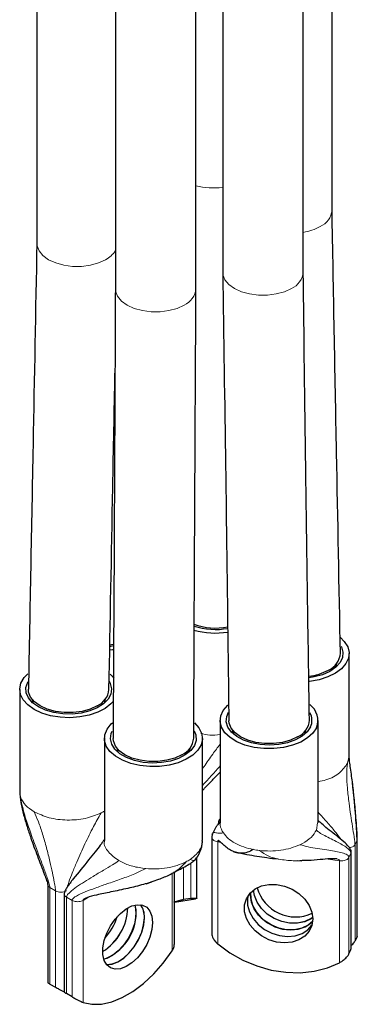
# Model space of a CAD drawing. Header units: millimetres. Extents: x 5 to 418, y 2 to 292.
# Tile 11 of 31: x 277 to 286, y 75 to 99. Entities that reach past the tile are written whole.
import ezdxf

# ---------------------------------------------------------------- set-up
doc = ezdxf.new("R2010")
doc.units = ezdxf.units.MM

msp = doc.modelspace()

# ---------------------------------------------------------------- linework, layer by layer
at = {"color": 7, "linetype": 'Continuous', "lineweight": 25}
for p, q in [((277.8049695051, 110.5444970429), (277.8049695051, 93.6906287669)), ((279.72829995, 109.4341820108), (279.72829995, 92.5803137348)), ((281.7016332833, 92.5803137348), (281.7016332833, 108.2950009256)), ((282.3556181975, 107.9174634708), (282.3556181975, 92.9867172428)), ((284.3289515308, 92.9867172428), (284.3289515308, 106.7782823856)), ((285.0329393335, 94.5034357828), (285.0329393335, 106.3718788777)), ((285.4523368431, 81.1440412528), (285.4523368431, 83.6480997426)), ((277.3855719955, 82.7715431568), (277.3855719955, 80.2674846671)), ((279.4597018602, 82.4357239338), (279.4847381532, 82.5370397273)), ((282.2931343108, 82.0124228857), (282.2931343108, 79.5083643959)), ((284.6931343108, 79.5083643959), (284.6931343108, 82.0124228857)), ((284.3672641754, 81.6766036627), (284.3923004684, 81.7779194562)), ((279.459751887, 81.5741445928), (279.459751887, 79.0700861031)), ((281.859751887, 79.0700861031), (281.859751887, 81.5741445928)), ((282.1913501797, 79.4030868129), (282.1127093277, 79.2528058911)), ((281.8549683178, 79.0561590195), (281.8538437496, 79.0699252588)), ((282.0930258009, 79.1459041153), (282.0930258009, 76.7821113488)), ((285.6524453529, 76.7475223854), (285.6524453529, 79.1113151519)), ((281.7209316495, 77.657776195), (281.7209316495, 78.6544505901)), ((284.1926305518, 78.5806962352), (284.2967262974, 78.5784350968)), ((285.5040557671, 76.4278219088), (285.5040557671, 78.7916146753)), ((281.1745607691, 76.5417445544), (281.1745607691, 78.3029202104)), ((278.0707631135, 77.9976754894), (278.0707631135, 75.5947111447)), ((280.4807734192, 78.0163066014), (280.6242344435, 78.064666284)), ((278.4761710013, 77.7636384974), (278.4761710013, 75.3606741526)), ((281.1745607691, 77.5671913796), (281.6923321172, 77.647282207)), ((281.5792837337, 77.6568439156), (281.3946845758, 77.6282894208)), ((281.7144196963, 77.6530689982), (281.6923321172, 77.647282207)), ((283.0355998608, 77.7338914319), (283.0390010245, 77.7970917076)), ((285.6459333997, 76.7243244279), (285.5964702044, 76.6177576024)), ((285.6459333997, 76.7243244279), (285.6522893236, 76.747533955)), ((285.4480806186, 76.2980571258), (285.4975438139, 76.4046239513)), ((285.4975438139, 76.4046239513), (285.5038997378, 76.4278334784)), ((278.1267382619, 75.5612269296), (278.2618742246, 75.4832145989)), ((278.6672821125, 75.2491776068), (278.5321461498, 75.3271899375))]:
    msp.add_line(p, q, dxfattribs=at)
at = {"color": 7, "linetype": 'Continuous', "lineweight": 18}
for p, q in [((285.4114478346, 80.9647455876), (285.4493794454, 81.1442495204)), ((277.3914801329, 80.2676455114), (277.4003459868, 80.1591154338)), ((277.4003459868, 80.1591154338), (277.4154870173, 80.113768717)), ((282.3466746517, 79.3037484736), (282.372837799, 79.2601066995)), ((284.6522453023, 79.3290687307), (284.6751500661, 79.5091268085)), ((285.6459333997, 79.0827606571), (285.5964702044, 78.9761938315)), ((285.651984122, 79.1189754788), (285.6459333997, 79.0827606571)), ((285.6459333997, 79.0827606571), (285.6459333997, 76.7243244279)), ((282.3080254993, 79.0279909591), (282.2346737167, 79.0393372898)), ((282.2346737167, 76.5420048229), (282.2346737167, 79.0393372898)), ((284.24831878, 78.9700002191), (284.3087757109, 79.0002432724)), ((285.5964702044, 76.6177576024), (285.5964702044, 78.9761938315)), ((285.2140182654, 78.5784810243), (284.9422859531, 78.6205136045)), ((285.2140182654, 78.5784810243), (285.2140182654, 76.0811485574)), ((285.4480806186, 78.656493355), (285.4219543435, 78.6233838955)), ((285.4975438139, 78.7630601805), (285.4480806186, 78.656493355)), ((285.4480806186, 76.2980571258), (285.4480806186, 78.656493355)), ((285.5010325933, 78.7937883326), (285.4975438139, 78.7630601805)), ((285.4975438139, 78.7630601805), (285.4975438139, 76.4046239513)), ((280.3934792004, 78.394610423), (280.4720305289, 78.3858696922)), ((281.3946845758, 77.6282894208), (281.3946845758, 78.4187902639)), ((281.5792837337, 78.5243500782), (281.5792837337, 77.6568439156)), ((281.1185856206, 78.2760881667), (281.1185856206, 76.3693641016)), ((278.1267382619, 77.9196631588), (278.0901318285, 77.9492796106)), ((278.2618742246, 77.8416508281), (278.1267382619, 77.9196631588)), ((278.1267382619, 75.5612269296), (278.1267382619, 77.9196631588)), ((278.2618742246, 77.8416508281), (278.2618742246, 75.4832145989)), ((278.6672821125, 77.607613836), (278.5321461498, 77.6856261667)), ((278.5321461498, 75.3271899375), (278.5321461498, 77.6856261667)), ((278.7185848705, 77.5864813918), (278.6672821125, 77.607613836)), ((278.6672821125, 77.607613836), (278.6672821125, 75.2491776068)), ((279.0726335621, 77.6855935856), (278.9375540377, 77.607613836)), ((278.9375540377, 75.1102813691), (278.9375540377, 77.607613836))]:
    msp.add_line(p, q, dxfattribs=at)
at = {"color": 7, "linetype": 'Continuous', "lineweight": 18, "flags": 128}
for points in [[(279.4893148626, 93.2878674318), (279.3165744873, 93.2083426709), (279.1175115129, 93.1530017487), (278.9021077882, 93.1246196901), (278.6811645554, 93.1246196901), (278.4657608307, 93.1530017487), (278.2666978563, 93.2083426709), (278.093957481, 93.2878674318), (277.9562016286, 93.3875883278), (277.8603379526, 93.5025049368), (277.811173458, 93.6268548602), (277.8049695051, 93.6906287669)], [(284.0399635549, 92.5839559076), (283.8672231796, 92.5044311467), (283.6681602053, 92.4490902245), (283.4527564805, 92.420708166), (283.2318132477, 92.420708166), (283.016409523, 92.4490902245), (282.8173465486, 92.5044311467), (282.6446061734, 92.5839559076), (282.5068503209, 92.6836768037), (282.4109866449, 92.7985934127), (282.3618221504, 92.9229433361), (282.3556181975, 92.9867172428)], [(281.4126453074, 92.1775523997), (281.2399049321, 92.0980276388), (281.0408419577, 92.0426867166), (280.825438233, 92.014304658), (280.6044950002, 92.014304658), (280.3890912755, 92.0426867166), (280.1900283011, 92.0980276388), (280.0172879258, 92.1775523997), (279.8795320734, 92.2772732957), (279.7836683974, 92.3921899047), (279.7345039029, 92.5165398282), (279.72829995, 92.5803137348)]]:
    msp.add_lwpolyline(points, dxfattribs=at)
at = {"color": 7, "linetype": 'Continuous', "lineweight": 25, "flags": 128}
for points in [[(279.6865168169, 83.8728862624), (279.6706498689, 83.8695929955), (279.5964725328, 83.8564744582)], [(285.2443370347, 84.0379017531), (285.3341268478, 83.9479174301), (285.4165280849, 83.816068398), (285.4512671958, 83.6773427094), (285.4369219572, 83.5374198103), (285.3740796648, 83.4020281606), (285.2653130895, 83.2767107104), (285.1150751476, 83.1665979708), (284.9295165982, 83.0761979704), (284.7162342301, 83.0092116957), (284.4839598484, 82.9683815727), (284.4695217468, 82.9667948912)], [(279.6865178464, 83.7431605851), (279.6553573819, 83.7380794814), (279.5917152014, 83.7293012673)], [(279.6877385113, 83.8343144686), (279.6165345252, 83.8217220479), (279.5926359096, 83.8181984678)], [(285.2555433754, 83.8270371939), (285.2614872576, 83.815528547), (285.3002410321, 83.6863787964), (285.2899959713, 83.5554391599), (285.231231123, 83.4288322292), (285.1266942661, 83.3124780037), (284.9812734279, 83.2118170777), (284.8017683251, 83.1315562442), (284.5965724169, 83.0754484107), (284.4690588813, 83.0549997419)], [(285.1264667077, 83.3122805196), (285.1428343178, 83.3606555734), (285.1515030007, 83.4135963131)], [(277.7370438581, 82.2816982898), (277.5836058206, 82.3903304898), (277.471188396, 82.5145695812), (277.404393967, 82.649329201), (277.3859571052, 82.7890922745), (277.4166326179, 82.928136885), (277.4951646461, 83.06077053), (277.5866535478, 83.1554121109)], [(279.5988336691, 83.1426726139), (279.6492040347, 83.0922818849), (279.6874667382, 83.0458781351)], [(277.8431098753, 82.3429288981), (277.7008608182, 82.4450890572), (277.5999798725, 82.5625138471), (277.5451841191, 82.6897126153), (277.5390357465, 82.8207376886), (277.5818222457, 82.9494624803), (277.5867691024, 82.9585102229)], [(279.5781096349, 82.9693171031), (279.6045352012, 82.9178306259), (279.6351869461, 82.7879573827), (279.6167598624, 82.6573166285), (279.5501155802, 82.5320169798), (279.4383703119, 82.4179173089), (279.2867491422, 82.3203527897), (279.1023417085, 82.2438854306), (278.8937706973, 82.1920907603), (278.6707886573, 82.16739064), (278.443821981, 82.17094002), (278.2234833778, 82.2025729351), (278.0200756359, 82.2608102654), (277.8431098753, 82.3429288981)], [(279.2832506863, 82.3687818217), (279.110510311, 82.2892570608), (278.9114473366, 82.2339161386), (278.6960436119, 82.20553408), (278.4751003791, 82.20553408), (278.2596966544, 82.2339161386), (278.06063368, 82.2892570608), (277.8878933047, 82.3687818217), (277.7501374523, 82.4685027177), (277.6542737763, 82.5834193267), (277.6051092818, 82.7077692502), (277.5989107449, 82.7734304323)], [(277.6864058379, 82.5370397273), (277.6889967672, 82.5141170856), (277.7114421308, 82.4357239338)], [(279.6790718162, 82.486233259), (279.6196983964, 82.4201164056), (279.4759882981, 82.3071372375), (279.2958244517, 82.2131709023), (279.0865827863, 82.1420643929), (278.8568296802, 82.096728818), (278.6159712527, 82.0790202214), (278.373868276, 82.0896635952), (278.1404324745, 82.1282231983), (277.9252207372, 82.1931203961), (277.7370438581, 82.2816982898)], [(284.6522453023, 81.8331272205), (284.5659983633, 81.7021004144), (284.435828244, 81.5837782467), (284.2670641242, 81.4830048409), (284.066615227, 81.4039058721), (283.8426879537, 81.3497196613), (283.6044499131, 81.3226645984), (283.3616545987, 81.3238483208), (283.1242420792, 81.3532223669), (282.901932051, 81.4095841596), (282.7038259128, 81.4906262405), (282.5380341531, 81.5930307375), (282.4113443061, 81.7126051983), (282.3289430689, 81.8444542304), (282.2942039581, 81.983179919), (282.3085491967, 82.1231028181), (282.3713914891, 82.2584944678), (282.4801580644, 82.3838119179), (282.4862472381, 82.3892898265)], [(284.5073564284, 81.8555391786), (284.4252241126, 81.733342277), (284.2995083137, 81.6241948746), (284.1360873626, 81.5332005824), (283.9426026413, 81.4646141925), (283.7281012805, 81.4216427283), (283.5026131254, 81.4062954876), (283.2766817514, 81.4192900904), (283.0608714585, 81.4600189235), (282.8652732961, 81.5265775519), (282.699033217, 81.6158537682), (282.5699244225, 81.7236731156), (282.4839838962, 81.8449940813), (282.4452301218, 81.9741438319), (282.4554751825, 82.1050834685), (282.5019452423, 82.2124380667)], [(281.6675361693, 81.9502114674), (281.7741354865, 81.8311181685), (281.8409299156, 81.6963585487), (281.8593667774, 81.5565954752), (281.8286912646, 81.4175508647), (281.7501592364, 81.2849172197), (281.6269858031, 81.1641245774), (281.4642136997, 81.0601182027), (281.2685068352, 80.9771561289), (281.0478774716, 80.9186348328), (280.8113582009, 80.8869501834), (280.5686321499, 80.8833993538), (280.3296365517, 80.9081277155), (280.1041559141, 80.9601228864), (279.9014214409, 81.0372561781), (279.7297331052, 81.1363697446), (279.5961198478, 81.2534058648), (279.506051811, 81.3835730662), (279.4632163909, 81.5215422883), (279.4693672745, 81.6616650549), (279.5242526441, 81.7982047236), (279.6256254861, 81.9255713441), (279.6564770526, 81.9542084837)], [(284.1908130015, 81.6096615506), (284.0180726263, 81.5301367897), (283.8190096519, 81.4747958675), (283.6036059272, 81.4464138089), (283.3826626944, 81.4464138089), (283.1672589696, 81.4747958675), (282.9681959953, 81.5301367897), (282.79545562, 81.6096615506), (282.6576997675, 81.7093824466), (282.5618360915, 81.8242990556), (282.512671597, 81.948648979), (282.5065778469, 82.0039100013)], [(281.6596709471, 81.7591127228), (281.7001397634, 81.6559751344), (281.706288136, 81.5249500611), (281.6635016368, 81.3962252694), (281.5737809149, 81.2758197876), (281.4413212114, 81.169363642), (281.2723161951, 81.0818346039), (281.0746683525, 81.0173254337), (280.8576194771, 80.9788525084), (280.6313185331, 80.9682147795), (280.4063471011, 80.9859096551), (280.1932245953, 81.0311097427), (280.0019163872, 81.1017015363), (279.8413678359, 81.1943842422), (279.7190860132, 81.30482412), (279.6407886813, 81.4278571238), (279.6101369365, 81.557730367), (279.6285640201, 81.6883711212), (279.6539051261, 81.7480723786)], [(282.5939681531, 81.7779194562), (282.5965590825, 81.7549968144), (282.6190044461, 81.6766036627)], [(281.3574305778, 81.1713832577), (281.1846902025, 81.0918584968), (280.9856272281, 81.0365175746), (280.7702235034, 81.008135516), (280.5492802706, 81.008135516), (280.3338765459, 81.0365175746), (280.1348135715, 81.0918584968), (279.9620731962, 81.1713832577), (279.8243173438, 81.2711041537), (279.7284536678, 81.3860207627), (279.6792891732, 81.5103706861), (279.6730984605, 81.5711938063)], [(279.7605857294, 81.3396411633), (279.7783453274, 81.2569371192), (279.7856220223, 81.2383253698)], [(281.5338817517, 81.2383253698), (281.5502493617, 81.2867004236), (281.5589180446, 81.3396411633)], [(284.5614817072, 77.1552083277), (284.5389166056, 76.9954991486), (284.4724377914, 76.8513808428), (284.3656291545, 76.7306228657), (284.2242487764, 76.639735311), (284.0559185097, 76.5836179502), (283.8697130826, 76.565296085), (283.6756708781, 76.5857574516), (283.4842527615, 76.6438989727), (283.305778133, 76.7365862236), (283.1498686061, 76.8588224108), (283.0249293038, 77.0040177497), (282.937695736, 77.1643447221), (282.8928706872, 77.3311600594), (282.8928706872, 77.4954707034), (282.937695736, 77.648418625), (283.0249293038, 77.781758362), (283.1498686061, 77.8883015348), (283.305778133, 77.9623043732), (283.4842527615, 77.9997773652), (283.6756708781, 77.998700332), (283.8697130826, 77.9591313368), (284.0559185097, 77.8832035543), (284.2242487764, 77.7750102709), (284.3656291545, 77.6403842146), (284.4724377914, 77.4865831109), (284.5389166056, 77.3218984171), (284.5614817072, 77.1552083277)], [(284.5606032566, 77.1877551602), (284.5212352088, 77.1602767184), (284.3653256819, 77.0862738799), (284.1868510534, 77.048800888), (283.9954329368, 77.0498779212), (283.8013907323, 77.0894469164), (283.6151853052, 77.1653746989), (283.4468550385, 77.2735679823), (283.3054746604, 77.4081940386), (283.1986660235, 77.5619951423), (283.1321872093, 77.726679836), (283.1105005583, 77.8608230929)], [(284.5605781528, 77.1882186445), (284.5215803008, 77.1610202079), (284.3656707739, 77.0870173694), (284.1871961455, 77.0495443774), (283.9957780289, 77.0506214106), (283.8017358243, 77.0901904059), (283.6155303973, 77.1661181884), (283.4472001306, 77.2743114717), (283.3058197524, 77.408937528), (283.1990111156, 77.5627386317), (283.1325323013, 77.7274233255), (283.1108707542, 77.8611030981)], [(282.9817706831, 77.7262854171), (282.9668929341, 77.654949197), (282.9668929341, 77.4906385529), (283.0117179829, 77.3238232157), (283.0989515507, 77.1634962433), (283.223890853, 77.0183009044), (283.3798003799, 76.8960647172), (283.5582750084, 76.8033774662), (283.749693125, 76.7452359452), (283.9437353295, 76.7247745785), (284.1299407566, 76.7430964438), (284.2982710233, 76.7992138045), (284.4396514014, 76.8901013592), (284.540943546, 77.0025923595)], [(282.9820044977, 77.7266287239), (282.9672380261, 77.6556926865), (282.9672380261, 77.4913820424), (283.012063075, 77.3245667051), (283.0992966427, 77.1642397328), (283.2242359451, 77.0190443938), (283.380145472, 76.8968082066), (283.5586201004, 76.8041209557), (283.750038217, 76.7459794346), (283.9440804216, 76.725518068), (284.1302858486, 76.7438399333), (284.2986161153, 76.799957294), (284.4399964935, 76.8908448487), (284.5410548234, 77.0029925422)], [(284.5580805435, 77.092008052), (284.4472129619, 77.0007982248), (284.291303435, 76.9267953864), (284.1128288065, 76.8893223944), (283.9214106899, 76.8903994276), (283.7273684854, 76.9299684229), (283.5411630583, 77.0058962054), (283.3728327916, 77.1140894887), (283.2314524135, 77.248715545), (283.1246437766, 77.4025166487), (283.0581649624, 77.5672013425), (283.0355998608, 77.7338914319)], [(283.0390010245, 77.7970917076), (283.041260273, 77.6508605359), (283.0860853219, 77.4840451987), (283.1733188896, 77.3237182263), (283.298258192, 77.1785228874), (283.4541677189, 77.0562867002), (283.6326423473, 76.9635994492), (283.8240604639, 76.9054579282), (284.0181026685, 76.8849965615), (284.2043080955, 76.9033184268), (284.3726383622, 76.9594357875), (284.5140187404, 77.0503233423), (284.5580805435, 77.092008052)], [(280.6408957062, 77.0667225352), (280.6243769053, 76.8939868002), (280.5757110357, 76.7114910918), (280.4975216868, 76.5290738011), (280.3940240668, 76.3565690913), (280.2707977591, 76.2032767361), (280.1344859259, 76.0774607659), (279.9924371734, 75.9859039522), (279.8523093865, 75.9335421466), (279.7216568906, 75.9231981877), (279.6075231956, 75.9554297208), (279.5160612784, 76.0284991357), (279.4522018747, 76.1384672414), (279.4193876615, 76.2794056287), (279.4193876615, 76.4437162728), (279.4522018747, 76.6225411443), (279.5160612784, 76.806239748), (279.6075231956, 76.9849088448), (279.7216568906, 77.1489163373), (279.8523093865, 77.2894205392), (279.9924371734, 77.3988468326), (280.1344859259, 77.4712960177), (280.2707977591, 77.5028623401), (280.3940240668, 77.4918440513), (280.4975216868, 77.43883515), (280.5757110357, 77.3466933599), (280.6243769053, 77.2203860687), (280.6408957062, 77.0667225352)], [(280.2083433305, 77.4933724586), (280.2313441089, 77.3805227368), (280.2313441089, 77.2162120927), (280.1985298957, 77.0373872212), (280.134670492, 76.8536886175), (280.0432085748, 76.6750195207), (279.9290748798, 76.5110120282), (279.7984223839, 76.3705078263), (279.658294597, 76.2610815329), (279.5162458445, 76.1886323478), (279.4423884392, 76.1665559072)], [(280.2354878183, 77.3007595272), (280.2189690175, 77.4544230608), (280.2083433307, 77.4933724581)], [(279.5052570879, 76.0419287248), (279.5184815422, 76.0404888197), (279.6491340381, 76.0508327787), (279.7892618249, 76.1031945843), (279.9313105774, 76.1947513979), (280.0676224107, 76.3205673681), (280.1908487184, 76.4738597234), (280.2943463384, 76.6463644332), (280.3725356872, 76.8287817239), (280.4212015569, 77.0112774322), (280.4377203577, 77.1840131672)], [(279.5056151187, 76.0414601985), (279.5194243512, 76.0399445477), (279.6500768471, 76.0502885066), (279.7902046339, 76.1026503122), (279.9322533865, 76.1942071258), (280.0685652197, 76.3200230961), (280.1917915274, 76.4733154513), (280.2952891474, 76.6458201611), (280.3734784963, 76.8282374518), (280.4221443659, 77.0107331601), (280.4386631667, 77.1834688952)], [(282.2346737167, 76.5420048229), (282.5294737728, 76.3257751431), (282.851141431, 76.1445719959), (283.1924437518, 76.0024698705), (283.5457062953, 75.9026640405), (283.9029856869, 75.847398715), (284.2562482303, 75.8379165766), (284.5975505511, 75.8744308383), (284.9192182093, 75.9561204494), (285.2140182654, 76.0811485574)], [(278.9375540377, 75.1102813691), (279.1533626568, 75.0642361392), (279.3888397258, 75.0687277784), (279.6386903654, 75.123655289), (279.8972964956, 75.2277835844), (280.1588431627, 75.3787712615), (280.4174492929, 75.5732232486), (280.6672999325, 75.8067671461), (280.9027770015, 76.0741515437), (281.1185856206, 76.3693641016)]]:
    msp.add_lwpolyline(points, dxfattribs=at)
at = {"color": 7, "linetype": 'Continuous', "lineweight": 18}
for centre, radius, start, end in [((282.1235433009, 96.6928942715), 1.649081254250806, 255.1763092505, 278.0900795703), ((284.5498305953, 94.5450168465), 0.4848948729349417, 293.5991707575, 355.0806882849), ((284.1173370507, 95.2459145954), 1.30545796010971, 279.3287974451, 298.6851261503), ((279.2140571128, 93.8213918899), 0.6003458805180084, 297.2902676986, 328.9344613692), ((283.8458427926, 93.0282983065), 0.4848948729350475, 293.5991707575, 355.0806882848), ((281.2185245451, 92.6218947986), 0.4848948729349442, 293.5991707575, 355.0806882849), ((278.8547240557, 80.7805592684), 1.158235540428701, 296.9219804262, 301.491380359), ((283.4794375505, 80.755892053), 1.939525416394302, 259.0308292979, 263.3830928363), ((280.9420670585, 79.559123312), 1.130843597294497, 296.878763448, 303.1158600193)]:
    msp.add_arc(centre, radius, start, end, dxfattribs=at)
at = {"color": 7, "linetype": 'Continuous', "lineweight": 25}
for centre, radius, start, end in [((282.1774519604, 85.8595666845), 1.585481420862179, 250.5459583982, 280.9852103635), ((282.1778764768, 86.1344280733), 1.982555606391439, 254.6419293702, 278.7519983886), ((282.178007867, 85.9488449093), 1.710794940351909, 252.1574599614, 280.2631775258), ((284.7578016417, 83.6875420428), 0.482172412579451, 293.4932741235, 356.2057253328), ((284.3130990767, 84.4155892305), 1.332347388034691, 276.6582912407, 298.5575238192), ((279.0885593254, 82.813763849), 0.4857095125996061, 293.6306447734, 354.749860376), ((284.2076757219, 82.0113635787), 0.4789679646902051, 338.1532165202, 54.119359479), ((284.175255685, 82.0129004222), 0.3674962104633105, 334.6467275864, 30.3667210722), ((283.9990762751, 82.0513296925), 0.4814911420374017, 293.4666019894, 356.4921027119), ((281.1640434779, 81.6149029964), 0.4838474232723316, 293.5585578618, 355.5099436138), ((284.1398661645, 78.1799241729), 0.9767286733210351, 195.6140882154, 294.5889888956), ((278.7128434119, 77.472209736), 1.320369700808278, 302.1396173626, 357.8657591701), ((278.7142575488, 77.4713933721), 1.319841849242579, 302.0819077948, 357.9234687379), ((279.9380714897, 77.2136338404), 0.5005260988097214, 356.6073063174, 35.0740226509), ((279.9393214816, 77.2131400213), 0.5002224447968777, 356.5994553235, 35.1569970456), ((279.0177641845, 77.3078690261), 1.217744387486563, 290.4076606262, 359.6654908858), ((278.3865813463, 77.6605568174), 1.459753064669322, 317.8918684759, 342.1135080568)]:
    msp.add_arc(centre, radius, start, end, dxfattribs=at)
for points, knots in [([(285.2389074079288, 83.65579627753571), (285.2072630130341, 85.29141155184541), (285.1373279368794, 88.9061711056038), (285.0698361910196, 92.52699512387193), (285.0328832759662, 94.50945980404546)], [0, 0, 0, 0, 0.4524824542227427, 1, 1, 1, 1]), ([(277.8049109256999, 93.69193964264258), (277.7739310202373, 92.04569022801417), (277.7054638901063, 88.40739723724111), (277.6365812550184, 84.76686428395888), (277.5988665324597, 82.77359428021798)], [0, 0, 0, 0, 0.4524785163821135, 1, 1, 1, 1]), ([(282.3556599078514, 92.98147977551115), (282.3799988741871, 91.39411557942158), (282.4360333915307, 87.73959774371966), (282.481088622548, 84.07623301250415), (282.5065738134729, 82.0040751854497)], [0, 0, 0, 0, 0.4343566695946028, 1, 1, 1, 1]), ([(284.4796607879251, 82.02201448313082), (284.4482744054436, 84.0877397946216), (284.3927861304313, 87.73975462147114), (284.3482661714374, 91.40052039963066), (284.328928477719, 92.9906109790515)], [0, 0, 0, 0, 0.5656399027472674, 1, 1, 1, 1]), ([(279.7283163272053, 92.57893534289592), (279.7190445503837, 90.61135975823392), (279.7017457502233, 86.94035931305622), (279.6821771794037, 83.27308620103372), (279.6730969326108, 81.57139090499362)], [0, 0, 0, 0, 0.5359780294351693, 1, 1, 1, 1]), ([(281.6464046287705, 81.57714923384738), (281.6544097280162, 83.2809591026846), (281.6716527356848, 86.95097064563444), (281.6911645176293, 90.61722264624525), (281.701617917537, 92.58141015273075)], [0, 0, 0, 0, 0.4642519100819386, 0.9999999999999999, 0.9999999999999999, 0.9999999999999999, 0.9999999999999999]), ([(279.5722776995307, 82.7695390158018), (279.6032520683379, 84.41597176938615), (279.6518133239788, 86.99722991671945), (279.7006688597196, 89.57997652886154), (279.7183623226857, 90.51534098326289)], [0, 0, 0, 0, 0.6378411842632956, 1, 1, 1, 1]), ([(285.5325411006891, 80.50816220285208), (285.5159144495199, 80.63428844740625), (285.4928156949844, 80.80951069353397), (285.4592779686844, 81.02683379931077), (285.4544299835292, 81.1084402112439), (285.4522946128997, 81.14438502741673)], [0, 0, 0, 0, 0.5897314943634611, 0.8192908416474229, 1, 1, 1, 1]), ([(281.8597518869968, 80.29060213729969), (281.8778313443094, 80.31106167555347), (281.9566974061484, 80.40031010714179), (282.1043807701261, 80.54772077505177), (282.2299629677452, 80.6780263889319), (282.2931343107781, 80.74357374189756)], [0, 0, 0, 0, 0.1287771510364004, 0.561750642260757, 1, 1, 1, 1]), ([(285.652497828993, 79.11312043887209), (285.6524756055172, 79.11691695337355), (285.6524281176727, 79.12502946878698), (285.6517821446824, 79.14773813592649), (285.6482410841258, 79.23037062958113), (285.6376097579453, 79.39775756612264), (285.6157136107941, 79.69085194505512), (285.5819806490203, 80.07504565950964), (285.5481596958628, 80.37064878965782), (285.5306357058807, 80.52381260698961)], [0, 0, 0, 0, 0.0096804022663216, 0.0206853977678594, 0.0480564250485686, 0.1767574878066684, 0.364262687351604, 0.670599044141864, 1, 1, 1, 1]), ([(285.6459333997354, 79.0827606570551), (285.6458647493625, 79.08998995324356), (285.6457092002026, 79.10637021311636), (285.644737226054, 79.13767361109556), (285.6423511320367, 79.19998272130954), (285.6347557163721, 79.35105767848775), (285.6192862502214, 79.59349140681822), (285.5940006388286, 79.91365376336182), (285.5662045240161, 80.22223674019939), (285.5413048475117, 80.42391253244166), (285.5308520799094, 80.50857508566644)], [0, 0, 0, 0, 0.0161388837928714, 0.0365677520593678, 0.0618628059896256, 0.1407471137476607, 0.3408143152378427, 0.5668897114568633, 0.8181823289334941, 1, 1, 1, 1]), ([(277.385669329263, 80.27958751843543), (277.3926775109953, 80.18580013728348), (277.4075183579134, 79.98719167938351), (277.480633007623, 79.70208609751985), (277.5647497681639, 79.41427747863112), (277.6515884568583, 79.15602821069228), (277.7636705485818, 78.84237412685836), (277.8768405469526, 78.5459079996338), (277.9819748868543, 78.27254227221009), (278.0360457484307, 78.12578322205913), (278.06064208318, 78.04955437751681), (278.0682679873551, 78.01839332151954), (278.0705362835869, 78.00482576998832), (278.0707575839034, 77.99979444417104), (278.0708658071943, 77.99733395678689)], [0, 0, 0, 0, 0.1149737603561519, 0.2434737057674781, 0.3675769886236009, 0.4931953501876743, 0.5887047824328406, 0.7899570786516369, 0.8965032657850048, 0.9566238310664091, 0.9814182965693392, 0.9913535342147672, 0.9957715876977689, 0.9999999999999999, 0.9999999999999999, 0.9999999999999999, 0.9999999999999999]), ([(282.1917049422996, 79.40030031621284), (282.1980447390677, 79.4102857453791), (282.2190088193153, 79.44330499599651), (282.2548761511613, 79.47950766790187), (282.2856361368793, 79.51035524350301), (282.2972197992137, 79.52590115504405), (282.2978844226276, 79.52679311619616)], [0, 0, 0, 0, 0.1667814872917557, 0.551503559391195, 0.9742670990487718, 1, 1, 1, 1]), ([(282.2763980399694, 79.59339116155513), (282.2665775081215, 79.56957339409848), (282.2493666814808, 79.52783192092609), (282.2438196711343, 79.48304385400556), (282.2414377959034, 79.46381194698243)], [0, 0, 0, 0, 0.5706019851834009, 1, 1, 1, 1]), ([(282.2707376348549, 79.57653226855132), (282.2681619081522, 79.5710332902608), (282.2620014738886, 79.55788123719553), (282.258444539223, 79.5445981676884), (282.256374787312, 79.53686885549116)], [0, 0, 0, 0, 0.4181079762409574, 1, 1, 1, 1]), ([(285.5040333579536, 78.79340732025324), (285.5030600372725, 78.80400035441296), (285.5010366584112, 78.82602158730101), (285.4823057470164, 78.8710310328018), (285.4230155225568, 78.95260503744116), (285.308185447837, 79.05592864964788), (285.1416230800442, 79.19206625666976), (284.9609922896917, 79.3330058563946), (284.8066687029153, 79.45680213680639), (284.7076295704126, 79.54910919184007), (284.6978441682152, 79.55412109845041), (284.6931114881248, 79.55654509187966)], [0, 0, 0, 0, 0.0182424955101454, 0.0379232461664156, 0.08399765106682, 0.2019362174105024, 0.3524303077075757, 0.5202819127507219, 0.6896336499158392, 0.8498922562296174, 1, 1, 1, 1]), ([(279.4598008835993, 79.10152272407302), (279.4588728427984, 79.10098768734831), (279.4571269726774, 79.09998115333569), (279.4474177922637, 79.08434787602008), (279.4317348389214, 79.06022327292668), (279.4047274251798, 79.02045245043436), (279.342401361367, 78.93375181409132), (279.2263230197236, 78.78299590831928), (279.0045283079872, 78.50964217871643), (278.7649250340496, 78.22392377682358), (278.5700769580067, 77.96879091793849), (278.5019595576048, 77.85276622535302), (278.479906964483, 77.7990136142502), (278.477336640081, 77.77476043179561), (278.4761719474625, 77.76377057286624)], [0, 0, 0, 0, 0.0401208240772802, 0.0754770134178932, 0.1063841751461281, 0.1349741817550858, 0.1896120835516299, 0.3024438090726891, 0.4420445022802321, 0.7641127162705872, 0.9065459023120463, 0.9607093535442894, 0.9821962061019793, 1, 1, 1, 1]), ([(281.6603469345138, 78.58013575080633), (281.6850258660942, 78.60818563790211), (281.7406319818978, 78.67138712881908), (281.7980864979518, 78.77760304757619), (281.833398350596, 78.87669282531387), (281.8486020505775, 78.94494901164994), (281.8576404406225, 79.00750498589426), (281.8589438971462, 79.04022595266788), (281.8595840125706, 79.05629491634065)], [0, 0, 0, 0, 0.2467402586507, 0.5559506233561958, 0.6890956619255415, 0.8027188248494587, 0.9031170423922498, 1, 1, 1, 1]), ([(282.1127203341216, 79.25282329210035), (282.1076727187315, 79.24144212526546), (282.1009216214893, 79.22622001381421), (282.0948343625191, 79.18811665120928), (282.093126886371, 79.16412231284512), (282.0930224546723, 79.15050505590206), (282.092973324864, 79.14409882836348)], [0, 0, 0, 0, 0.6306294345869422, 0.8434558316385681, 0.9263539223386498, 1, 1, 1, 1]), ([(282.1021295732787, 79.21905829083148), (282.1038699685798, 79.22852203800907), (282.1066522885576, 79.2436514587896), (282.1106250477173, 79.24688089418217), (282.1121127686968, 79.24809025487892)], [0, 0, 0, 0, 0.6255194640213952, 1, 1, 1, 1]), ([(283.1103831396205, 78.85180232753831), (283.0588560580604, 78.82622674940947), (282.9459939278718, 78.77020738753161), (282.816901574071, 78.75882922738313), (282.6885720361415, 78.77344678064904), (282.5711064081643, 78.82103550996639), (282.4610478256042, 78.89145712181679), (282.3693338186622, 78.96999388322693), (282.2992003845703, 79.03741520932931), (282.2580917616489, 79.07194273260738), (282.2401073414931, 79.07023665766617), (282.2360152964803, 79.05666024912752), (282.2349086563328, 79.04958920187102), (282.2347476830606, 79.04256491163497), (282.2346737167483, 79.03933728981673)], [0, 0, 0, 0, 0.0780768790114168, 0.1710153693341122, 0.278251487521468, 0.4173391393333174, 0.5615248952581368, 0.7186751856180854, 0.8538043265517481, 0.9514346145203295, 0.9846619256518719, 0.9906866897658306, 0.9957205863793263, 1, 1, 1, 1]), ([(282.6112417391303, 78.80657023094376), (282.6277363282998, 78.80146057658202), (282.7164116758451, 78.77399093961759), (283.0085297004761, 78.72134325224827), (283.3627591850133, 78.66005489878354), (283.6226891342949, 78.63143419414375), (283.71552278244, 78.6212123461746)], [0, 0, 0, 0, 0.063073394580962, 0.3390842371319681, 0.7639547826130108, 1, 1, 1, 1]), ([(281.1606222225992, 78.29623867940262), (281.1895806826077, 78.30995360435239), (281.3177867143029, 78.37067285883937), (281.469115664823, 78.45458075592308), (281.5971379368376, 78.53478646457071), (281.6407763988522, 78.56393776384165), (281.6550580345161, 78.5757497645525), (281.6603278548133, 78.58010830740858)], [0, 0, 0, 0, 0.1625366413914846, 0.7195886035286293, 0.9035381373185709, 0.9644062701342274, 1, 1, 1, 1]), ([(285.1531294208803, 78.62084565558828), (285.0987353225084, 78.62301596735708), (284.9690548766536, 78.62819018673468), (284.7311252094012, 78.60397394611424), (284.5042517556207, 78.58355825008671), (284.351112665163, 78.58260231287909), (284.3023934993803, 78.5822981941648)], [0, 0, 0, 0, 0.2107592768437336, 0.5024691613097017, 0.8417171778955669, 0.9999999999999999, 0.9999999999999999, 0.9999999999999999, 0.9999999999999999]), ([(281.4533261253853, 78.55045021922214), (281.4018521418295, 78.490544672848), (281.2891063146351, 78.35933080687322), (281.0505472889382, 78.2254154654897), (280.7565311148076, 78.09926636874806), (280.4103477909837, 77.99232219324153), (280.0209472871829, 77.89627548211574), (279.6375091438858, 77.81644535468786), (279.2997682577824, 77.7479233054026), (279.0773932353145, 77.69463246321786), (278.9710629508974, 77.65149264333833), (278.9459449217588, 77.62818059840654), (278.9390439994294, 77.61844065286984), (278.9380231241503, 77.6110224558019), (278.9375540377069, 77.60761383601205)], [0, 0, 0, 0, 0.0780768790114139, 0.1710153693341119, 0.2782514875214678, 0.4173391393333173, 0.5615248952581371, 0.7186751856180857, 0.8538043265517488, 0.9514346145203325, 0.9846619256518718, 0.9906866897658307, 0.9957205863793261, 0.9999999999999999, 0.9999999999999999, 0.9999999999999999, 0.9999999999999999]), ([(281.1606222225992, 77.56740551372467), (281.1698508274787, 77.57063537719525), (281.1892415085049, 77.57742180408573), (281.2463304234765, 77.59512981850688), (281.3084006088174, 77.61141524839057), (281.3564425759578, 77.62195053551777), (281.3839572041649, 77.626511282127), (281.3946845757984, 77.62828942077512)], [0, 0, 0, 0, 0.2761013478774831, 0.5801302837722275, 0.7597740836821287, 0.9063409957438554, 1, 1, 1, 1]), ([(281.5792837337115, 77.65684391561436), (281.5955802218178, 77.65907028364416), (281.6280909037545, 77.66351177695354), (281.6717659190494, 77.66571449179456), (281.7072239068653, 77.6642413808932), (281.723461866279, 77.66067660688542), (281.7199897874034, 77.65801963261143), (281.719564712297, 77.6576943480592)], [0, 0, 0, 0, 0.1801738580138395, 0.3594378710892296, 0.615022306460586, 0.9528684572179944, 1, 1, 1, 1]), ([(282.0931818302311, 76.78209977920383), (282.0931300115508, 76.78182965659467), (282.0908740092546, 76.77006947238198), (282.100111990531, 76.73238570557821), (282.1253823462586, 76.66869251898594), (282.1733428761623, 76.59858651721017), (282.215748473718, 76.5594645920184), (282.2346737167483, 76.54200482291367)], [0, 0, 0, 0, 0.0040166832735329, 0.1748722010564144, 0.4184682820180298, 0.7404675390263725, 1, 1, 1, 1]), ([(281.1185856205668, 76.36936410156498), (281.1348912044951, 76.39756299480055), (281.166714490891, 76.45259821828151), (281.170457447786, 76.51267036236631), (281.1722825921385, 76.54196280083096)], [0, 0, 0, 0, 0.5123790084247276, 1, 1, 1, 1]), ([(285.5040557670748, 76.50529700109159), (285.5085969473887, 76.5090871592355), (285.5291514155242, 76.52624232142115), (285.55775753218, 76.55963535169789), (285.5844414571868, 76.59460795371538), (285.5930959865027, 76.61126382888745), (285.5964702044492, 76.61775760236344)], [0, 0, 0, 0, 0.108205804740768, 0.4897653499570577, 0.8010703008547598, 1, 1, 1, 1]), ([(285.2140182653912, 76.0811485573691), (285.2388813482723, 76.09574108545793), (285.2911224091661, 76.12640217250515), (285.3602507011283, 76.1861780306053), (285.4095867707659, 76.23959485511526), (285.4360223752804, 76.27495330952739), (285.4446981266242, 76.2915762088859), (285.4480806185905, 76.29805712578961)], [0, 0, 0, 0, 0.2761013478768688, 0.5801302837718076, 0.7597740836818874, 0.9063409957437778, 1, 1, 1, 1]), ([(278.0730412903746, 75.59449289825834), (278.0722743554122, 75.59466424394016), (278.06816893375, 75.59558146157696), (278.080034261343, 75.5885533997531), (278.1004081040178, 75.57642646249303), (278.1193523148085, 75.56549059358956), (278.1267382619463, 75.56122692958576)], [0, 0, 0, 0, 0.0894931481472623, 0.4790590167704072, 0.7968961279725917, 1, 1, 1, 1]), ([(278.261874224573, 75.48321459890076), (278.2750715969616, 75.47560334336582), (278.3013996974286, 75.46041926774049), (278.3534896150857, 75.43082974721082), (278.4150153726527, 75.3968622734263), (278.4546175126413, 75.37793625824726), (278.4761710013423, 75.36763576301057)], [0, 0, 0, 0, 0.1957904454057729, 0.3905921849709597, 0.6683294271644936, 1, 1, 1, 1]), ([(278.4784491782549, 75.3604559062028), (278.4776822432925, 75.36062725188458), (278.4735768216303, 75.36154446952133), (278.4854421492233, 75.35451640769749), (278.505815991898, 75.34238947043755), (278.5247602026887, 75.33145360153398), (278.5321461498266, 75.32718993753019)], [0, 0, 0, 0, 0.0894931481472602, 0.4790590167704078, 0.7968961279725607, 1, 1, 1, 1]), ([(278.6672821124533, 75.24917760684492), (278.6804710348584, 75.24157386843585), (278.7067822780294, 75.22640478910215), (278.759015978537, 75.19668735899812), (278.8223829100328, 75.16199756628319), (278.8871047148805, 75.12964145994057), (278.9219865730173, 75.11625543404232), (278.9375540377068, 75.11028136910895)], [0, 0, 0, 0, 0.1470598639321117, 0.2933771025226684, 0.5019879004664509, 0.7777416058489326, 1, 1, 1, 1])]:
    msp.add_open_spline(points, degree=3, knots=knots, dxfattribs=at)
at = {"color": 7, "linetype": 'Continuous', "lineweight": 18}
for points, knots in [([(281.8182904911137, 81.6934372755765), (281.8914723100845, 81.67606783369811), (282.0444428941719, 81.63976081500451), (282.2078841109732, 81.65569546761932), (282.2931343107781, 81.66400691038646)], [0, 0, 0, 0, 0.4784045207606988, 1, 1, 1, 1]), ([(281.8597518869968, 80.82144037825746), (281.8726922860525, 80.84118135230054), (281.9538117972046, 80.96493164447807), (282.0970741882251, 81.16961158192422), (282.2323271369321, 81.34963283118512), (282.2931343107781, 81.43056698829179)], [0, 0, 0, 0, 0.0945879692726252, 0.5929438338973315, 1, 1, 1, 1]), ([(281.8597518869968, 80.41054771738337), (281.8635493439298, 80.41515980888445), (281.9393733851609, 80.50724970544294), (282.0870435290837, 80.66711075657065), (282.2277469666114, 80.82442479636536), (282.2931343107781, 80.89753137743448)], [0, 0, 0, 0, 0.0274470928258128, 0.5480376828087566, 1, 1, 1, 1]), ([(284.6931343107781, 80.51283475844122), (284.7584170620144, 80.52520691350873), (284.9667889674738, 80.56469681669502), (285.2443808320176, 80.72290963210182), (285.3557588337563, 80.88413360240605), (285.4114478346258, 80.96474558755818)], [0, 0, 0, 0, 0.1857467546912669, 0.5928733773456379, 1, 1, 1, 1]), ([(285.5964702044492, 78.97619383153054), (285.5959793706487, 78.98751372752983), (285.5948375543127, 79.01384696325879), (285.5869529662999, 79.077956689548), (285.5674059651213, 79.21283960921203), (285.5330545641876, 79.42291170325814), (285.4899772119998, 79.69731215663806), (285.4450479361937, 80.00971578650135), (285.4087480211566, 80.34266733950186), (285.3841337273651, 80.66804986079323), (285.4030013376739, 80.87299667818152), (285.4114478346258, 80.96474558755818)], [0, 0, 0, 0, 0.0186407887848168, 0.043363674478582, 0.0948291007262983, 0.220173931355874, 0.3586540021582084, 0.5108270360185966, 0.6944258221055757, 0.8632030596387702, 1, 1, 1, 1]), ([(278.1267382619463, 77.91966315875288), (278.1262439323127, 77.92682660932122), (278.1251238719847, 77.9430576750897), (278.118391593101, 77.97347004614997), (278.1024825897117, 78.03368739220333), (278.0548432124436, 78.17856797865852), (277.9692571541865, 78.41015821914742), (277.8533587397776, 78.71629249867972), (277.7214730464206, 79.06752797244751), (277.5887338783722, 79.44470801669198), (277.4676092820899, 79.81328923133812), (277.4210946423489, 80.05243869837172), (277.4003459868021, 80.15911543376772)], [0, 0, 0, 0, 0.0098857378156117, 0.022399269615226, 0.0378935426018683, 0.0862134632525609, 0.2087629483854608, 0.3472435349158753, 0.5011707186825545, 0.6882952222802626, 0.8609587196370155, 1, 1, 1, 1]), ([(277.7370438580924, 79.7776397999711), (277.7736878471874, 79.69756251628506), (277.8553908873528, 79.51901870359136), (277.9507024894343, 79.22160231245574), (278.0445460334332, 78.8954150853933), (278.1234577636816, 78.5797475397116), (278.1861130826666, 78.30069825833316), (278.2290358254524, 78.08501758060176), (278.252043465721, 77.94589030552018), (278.2606885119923, 77.87287740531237), (278.2615131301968, 77.85116050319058), (278.261874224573, 77.84165082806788)], [0, 0, 0, 0, 0.1297809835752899, 0.2893653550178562, 0.463953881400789, 0.6375362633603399, 0.7765112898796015, 0.8911295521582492, 0.9638488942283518, 0.9841696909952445, 1, 1, 1, 1]), ([(279.3791462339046, 79.74784878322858), (279.3157355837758, 79.6368327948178), (279.1734631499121, 79.3877497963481), (278.9805172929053, 78.98483307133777), (278.8082819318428, 78.60632161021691), (278.6788562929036, 78.29407525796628), (278.597720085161, 78.08925799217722), (278.5623396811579, 77.97151627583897), (278.549900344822, 77.93011966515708)], [0, 0, 0, 0, 0.1905968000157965, 0.4276359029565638, 0.6714418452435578, 0.8164586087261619, 0.935468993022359, 1, 1, 1, 1]), ([(285.2567161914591, 79.09603036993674), (285.2137705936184, 79.15430958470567), (285.114042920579, 79.28964477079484), (284.9333257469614, 79.49811989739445), (284.7883569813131, 79.66278996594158), (284.7044639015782, 79.75248421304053), (284.6931343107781, 79.76459723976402)], [0, 0, 0, 0, 0.249450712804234, 0.5792709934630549, 0.943181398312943, 1, 1, 1, 1]), ([(282.2960917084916, 79.50815612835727), (282.2951116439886, 79.50383273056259), (282.2795853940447, 79.4353411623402), (282.3142232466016, 79.36740050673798), (282.3466746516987, 79.30374847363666)], [0, 0, 0, 0, 0.0631230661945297, 0.9999999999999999, 0.9999999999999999, 0.9999999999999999, 0.9999999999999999]), ([(284.652245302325, 79.32906873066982), (284.6745112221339, 79.30789497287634), (284.724156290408, 79.26068503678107), (284.8565577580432, 79.19095704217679), (285.0109511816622, 79.11297988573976), (285.168882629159, 79.03412985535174), (285.3082409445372, 78.95707231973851), (285.4120364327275, 78.88809397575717), (285.4712117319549, 78.83114073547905), (285.4943098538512, 78.78986756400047), (285.4965589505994, 78.77122404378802), (285.4975438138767, 78.76306018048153)], [0, 0, 0, 0, 0.1297809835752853, 0.2893653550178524, 0.4639538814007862, 0.6375362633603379, 0.7765112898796, 0.8911295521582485, 0.9638488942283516, 0.9841696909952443, 1, 1, 1, 1]), ([(279.4661533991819, 79.0695007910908), (279.4640629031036, 79.06245051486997), (279.4366567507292, 78.97002224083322), (279.5367193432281, 78.78444169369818), (279.7197222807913, 78.6483080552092), (279.8112237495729, 78.58024123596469)], [0, 0, 0, 0, 0.0396514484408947, 0.5198257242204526, 1, 1, 1, 1]), ([(281.5598851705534, 78.61196544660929), (281.6141165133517, 78.65219898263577), (281.7225791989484, 78.73266605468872), (281.8177174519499, 78.87549152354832), (281.8626794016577, 78.98579375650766), (281.8560489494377, 79.04629802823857), (281.854968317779, 79.05615901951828)], [0, 0, 0, 0, 0.3130169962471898, 0.6260339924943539, 0.9390509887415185, 1, 1, 1, 1]), ([(282.1121127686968, 79.24809025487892), (282.1165726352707, 79.25475360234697), (282.1276293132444, 79.2712730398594), (282.1513820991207, 79.26964304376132), (282.1853924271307, 79.26448677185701), (282.2321231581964, 79.254669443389), (282.2862880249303, 79.24567888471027), (282.3461398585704, 79.25565616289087), (282.3728377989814, 79.26010669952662)], [0, 0, 0, 0, 0.105804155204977, 0.2623043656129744, 0.4362611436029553, 0.6477350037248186, 0.8428661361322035, 1, 1, 1, 1]), ([(284.3023934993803, 78.5822981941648), (284.2307031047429, 78.57983768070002), (284.0475301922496, 78.57355093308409), (283.7707444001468, 78.60341251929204), (283.4866493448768, 78.67016210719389), (283.3275011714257, 78.7799318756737), (283.2559455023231, 78.82928619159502)], [0, 0, 0, 0, 0.2248498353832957, 0.5745037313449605, 0.8086897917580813, 0.9999999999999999, 0.9999999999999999, 0.9999999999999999, 0.9999999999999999]), ([(285.4480806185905, 78.65649335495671), (285.4474673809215, 78.66254935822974), (285.4460778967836, 78.67627115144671), (285.4376621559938, 78.69153714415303), (285.4176199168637, 78.71580714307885), (285.3568332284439, 78.7522734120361), (285.2443617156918, 78.78582754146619), (285.0851133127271, 78.81684481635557), (284.8940378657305, 78.84515414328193), (284.6804509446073, 78.87604562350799), (284.4654870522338, 78.90857476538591), (284.3153085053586, 78.95105235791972), (284.2483187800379, 78.9700002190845)], [0, 0, 0, 0, 0.0098857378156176, 0.022399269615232, 0.0378935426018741, 0.0862134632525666, 0.2087629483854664, 0.3472435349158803, 0.5011707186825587, 0.688295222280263, 0.8609587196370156, 0.9999999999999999, 0.9999999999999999, 0.9999999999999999, 0.9999999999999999]), ([(285.5964702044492, 78.97619383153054), (285.587166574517, 78.96279170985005), (285.5685593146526, 78.93598746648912), (285.5162573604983, 78.90853585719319), (285.4753893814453, 78.90222985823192), (285.4587032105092, 78.89965515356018)], [0, 0, 0, 0, 0.3717430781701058, 0.7434861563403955, 0.9999999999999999, 0.9999999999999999, 0.9999999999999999, 0.9999999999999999]), ([(278.5321461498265, 77.6856261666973), (278.5339816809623, 77.69560151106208), (278.5382516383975, 77.71880694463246), (278.5682661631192, 77.76078913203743), (278.6445831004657, 77.83890826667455), (278.7851254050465, 77.942800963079), (278.9764521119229, 78.06896812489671), (279.1982959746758, 78.20447633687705), (279.4299922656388, 78.34205268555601), (279.6506162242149, 78.47144678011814), (279.7615581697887, 78.5465981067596), (279.8112237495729, 78.58024123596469)], [0, 0, 0, 0, 0.0186407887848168, 0.0433636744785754, 0.0948291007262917, 0.2201739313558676, 0.3586540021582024, 0.5108270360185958, 0.69442582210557, 0.8632030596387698, 1, 1, 1, 1]), ([(281.6521678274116, 78.58461429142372), (281.6528412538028, 78.58073812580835), (281.6545686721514, 78.57079530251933), (281.5957646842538, 78.59636436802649), (281.5598851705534, 78.61196544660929)], [0, 0, 0, 0, 0.3898455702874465, 1, 1, 1, 1]), ([(285.2140182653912, 78.5784810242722), (285.2134876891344, 78.5826462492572), (285.2122978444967, 78.59198698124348), (285.2047327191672, 78.6012032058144), (285.1865334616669, 78.61427628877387), (285.1675730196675, 78.61800512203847), (285.1531294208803, 78.6208456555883)], [0, 0, 0, 0, 0.1142190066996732, 0.2561420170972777, 0.4333472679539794, 1, 1, 1, 1]), ([(278.6672821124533, 77.60761383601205), (278.6682756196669, 77.61391837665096), (278.6705267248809, 77.62820330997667), (278.6841312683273, 77.64687548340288), (278.7164591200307, 77.67924628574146), (278.8141541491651, 77.74022710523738), (278.9934381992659, 77.81891108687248), (279.2442363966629, 77.91335591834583), (279.5410155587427, 78.01712843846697), (279.8642814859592, 78.13106234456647), (280.182431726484, 78.24605559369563), (280.3826982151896, 78.34274134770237), (280.4720305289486, 78.38586969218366)], [0, 0, 0, 0, 0.0098857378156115, 0.0223992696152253, 0.0378935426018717, 0.0862134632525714, 0.2087629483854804, 0.3472435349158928, 0.5011707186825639, 0.6882952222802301, 0.8609587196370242, 1, 1, 1, 1]), ([(278.0901318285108, 77.94927961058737), (278.0822555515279, 77.95995121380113), (278.070893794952, 77.97534530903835), (278.0725261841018, 77.99182890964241), (278.0730269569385, 77.99688563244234)], [0, 0, 0, 0, 0.6932270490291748, 1, 1, 1, 1]), ([(278.5321461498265, 77.6856261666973), (278.5171586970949, 77.69694506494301), (278.4871837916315, 77.7195828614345), (278.4713235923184, 77.74960876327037), (278.4762003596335, 77.76372381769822), (278.476215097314, 77.76376647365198)], [0, 0, 0, 0, 0.4992433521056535, 0.9984867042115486, 1, 1, 1, 1])]:
    msp.add_open_spline(points, degree=3, knots=knots, dxfattribs=at)
for points in [[(277.4154870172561, 80.11376871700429), (277.4485057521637, 80.05118794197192), (277.514543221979, 79.92602639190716), (277.662876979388, 79.8271019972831), (277.7370438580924, 79.7776397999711)], [(277.7370438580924, 79.7776397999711), (277.8555170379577, 79.72279602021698), (278.0924633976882, 79.61310846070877), (278.5470697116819, 79.56021338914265), (279.0065322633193, 79.59652542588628), (279.2549415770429, 79.69740766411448), (279.3791462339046, 79.74784878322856)], [(284.3087757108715, 79.00024327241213), (284.3861476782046, 79.04804123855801), (284.540891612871, 79.14363717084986), (284.6151274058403, 79.26725821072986), (284.652245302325, 79.32906873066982)], [(282.2346737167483, 79.03933728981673), (282.2160494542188, 79.0432784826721), (282.1788009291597, 79.05116086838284), (282.134548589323, 79.07474160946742), (282.1029119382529, 79.10432391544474), (282.0966286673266, 79.12693716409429), (282.0934870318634, 79.13824378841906)], [(282.3728377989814, 79.26010669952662), (282.4095773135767, 79.21382766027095), (282.4830563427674, 79.12126958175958), (282.6567097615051, 79.00484513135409), (282.8654796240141, 78.90956043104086), (283.0287486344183, 78.87105502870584), (283.1103831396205, 78.85180232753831)], [(283.2559455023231, 78.82928619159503), (283.3433181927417, 78.82239622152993), (283.5180635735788, 78.80861628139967), (283.7813914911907, 78.83087511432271), (284.0326172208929, 78.88157765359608), (284.1764182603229, 78.94052603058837), (284.2483187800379, 78.9700002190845)], [(279.8112237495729, 78.58024123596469), (279.8969040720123, 78.53742560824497), (280.0682647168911, 78.45179435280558), (280.2850743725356, 78.41367173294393), (280.3934792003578, 78.39461042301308)], [(285.4219543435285, 78.62338389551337), (285.4094407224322, 78.61449888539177), (285.3844134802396, 78.59672886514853), (285.3313935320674, 78.58024156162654), (285.2726461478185, 78.57259320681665), (285.233560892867, 78.57651841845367), (285.2140182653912, 78.5784810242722)], [(280.4720305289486, 78.38586969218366), (280.5598263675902, 78.381097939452), (280.7354180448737, 78.37155443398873), (280.9969003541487, 78.40015951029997), (281.2442278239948, 78.45689078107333), (281.3836266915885, 78.51926373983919), (281.4533261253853, 78.55045021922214)], [(278.5321461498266, 77.84165082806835), (278.5124070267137, 77.83260097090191), (278.4729287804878, 77.81450125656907), (278.3970101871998, 77.80675496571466), (278.3210915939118, 77.81450125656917), (278.2816133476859, 77.83260097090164), (278.261874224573, 77.84165082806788)], [(278.9375540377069, 77.60761383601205), (278.922329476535, 77.60027331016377), (278.8918803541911, 77.58559225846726), (278.834379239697, 77.57525885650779), (278.7741826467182, 77.57423339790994), (278.7371174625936, 77.58239872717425), (278.7185848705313, 77.58648139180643)]]:
    msp.add_open_spline(points, degree=3, dxfattribs=at)

doc.saveas('drawing.dxf')
